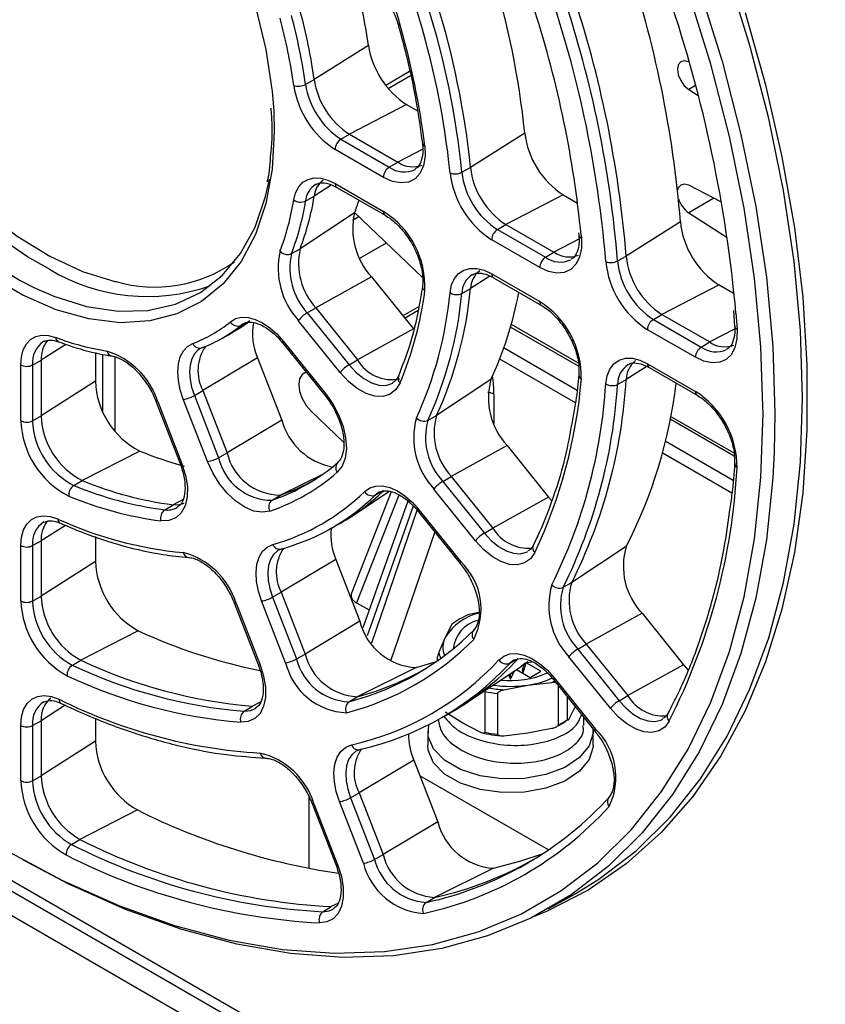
# Paper-space layout 'Sheet1' of a CAD drawing. Header units: millimetres. Extents: x -7 to 413, y -20 to 277.
# Tile 66 of 105: x 297 to 307, y 157 to 169. Entities that reach past the tile are written whole.
import ezdxf

# ---------------------------------------------------------------- set-up
doc = ezdxf.new("R2010")
doc.units = ezdxf.units.MM

psp = doc.layouts.new('Sheet1')

# ---------------------------------------------------------------- linework, layer by layer
at = {"color": 7, "linetype": 'Continuous', "lineweight": 25}
for p, q in [((266.763, 175.84), (328.196, 140.375)), ((266.565, 175.664), (327.998, 140.2)), ((301.384, 168.333), (300.74, 167.928)), ((305.187, 168.133), (305.182, 168.136)), ((300.638, 167.87), (300.74, 167.928)), ((301.873, 168.022), (301.589, 167.858)), ((305.182, 167.809), (305.295, 167.737)), ((301.837, 167.63), (301.158, 167.279)), ((301.837, 167.63), (301.966, 167.556)), ((301.058, 167.22), (301.158, 167.279)), ((301.058, 167.22), (301.631, 166.889)), ((301.158, 167.279), (301.731, 166.949)), ((303.237, 167.291), (302.594, 166.884)), ((301.562, 166.767), (300.989, 167.098)), ((301.631, 166.889), (301.731, 166.949)), ((301.936, 166.861), (301.943, 166.865)), ((302.492, 166.827), (302.594, 166.884)), ((300.989, 166.694), (301.562, 166.363)), ((301.009, 166.648), (301.582, 166.317)), ((305.57, 166.474), (305.182, 166.673)), ((300.638, 166.486), (300.74, 166.542)), ((303.694, 166.558), (303.015, 166.208)), ((303.694, 166.558), (303.865, 166.46)), ((301.219, 166.345), (300.573, 165.919)), ((301.221, 166.349), (302.024, 165.579)), ((305.182, 166.347), (305.638, 166.053)), ((302.915, 166.148), (303.015, 166.208)), ((303.015, 166.208), (303.584, 165.879)), ((305.084, 166.24), (304.441, 165.832)), ((302.915, 166.148), (303.484, 165.819)), ((303.877, 166.108), (303.88, 166.078)), ((303.88, 166.079), (303.88, 166.08)), ((301.282, 165.806), (301.597, 165.988)), ((303.415, 165.697), (302.846, 166.026)), ((300.472, 165.863), (300.573, 165.919)), ((303.484, 165.819), (303.584, 165.879)), ((304.339, 165.775), (304.441, 165.832)), ((301.42, 165.585), (300.759, 165.218)), ((301.42, 165.585), (301.917, 164.968)), ((302.846, 165.622), (303.415, 165.293)), ((302.866, 165.576), (303.435, 165.247)), ((305.542, 165.492), (304.863, 165.141)), ((305.542, 165.492), (305.721, 165.388)), ((302.492, 165.389), (302.594, 165.446)), ((301.984, 165.233), (301.793, 165.122)), ((300.658, 165.159), (300.759, 165.218)), ((300.658, 165.159), (301.154, 164.542)), ((300.759, 165.218), (301.256, 164.601)), ((304.763, 165.081), (304.863, 165.141)), ((304.863, 165.141), (305.431, 164.813)), ((305.712, 165.187), (305.727, 165)), ((299.847, 164.973), (299.95, 165.041)), ((299.902, 165.03), (299.872, 165.01)), ((301.05, 164.452), (300.553, 165.069)), ((303.874, 164.56), (303.079, 165.019)), ((304.763, 165.081), (305.331, 164.753)), ((299.623, 164.843), (299.725, 164.899)), ((301.917, 164.968), (301.256, 164.601)), ((305.261, 164.631), (304.693, 164.959)), ((297.54, 164.824), (297.53, 164.818)), ((300.371, 164.798), (300.867, 164.181)), ((300.378, 164.82), (300.875, 164.203)), ((305.331, 164.753), (305.431, 164.813)), ((298.147, 164.689), (298.147, 164.348)), ((299.416, 164.747), (299.391, 164.736)), ((297.261, 163.879), (297.261, 164.541)), ((297.402, 164.54), (297.504, 164.597)), ((297.402, 164.54), (297.402, 163.879)), ((297.504, 164.597), (297.504, 163.936)), ((300.07, 164.626), (299.422, 164.237)), ((300.07, 164.626), (300.356, 163.887)), ((301.154, 164.542), (301.256, 164.601)), ((304.693, 164.555), (305.261, 164.227)), ((300.644, 164.459), (300.62, 164.445)), ((304.714, 164.509), (305.282, 164.181)), ((298.147, 164.348), (297.504, 163.936)), ((302.836, 164.366), (302.19, 163.939)), ((304.339, 164.31), (304.441, 164.366)), ((299.32, 164.179), (299.422, 164.237)), ((299.32, 164.179), (299.606, 163.44)), ((299.422, 164.237), (299.708, 163.498)), ((300.867, 164.181), (300.925, 164.102)), ((298.863, 164.111), (299.15, 163.372)), ((298.886, 164.106), (299.172, 163.368)), ((299.476, 163.395), (299.189, 164.133)), ((300.704, 163.991), (301.091, 163.62)), ((302.088, 163.883), (302.19, 163.939)), ((297.402, 163.879), (297.504, 163.936)), ((300.356, 163.887), (299.708, 163.498)), ((305.721, 163.494), (304.968, 163.928)), ((298.675, 163.518), (297.991, 163.17)), ((299.606, 163.44), (299.708, 163.498)), ((303.028, 163.585), (302.367, 163.218)), ((303.028, 163.585), (303.521, 162.971)), ((288.781, 163.256), (306.353, 153.111)), ((297.891, 163.11), (297.991, 163.17)), ((302.266, 163.159), (302.367, 163.218)), ((302.266, 163.159), (302.759, 162.546)), ((302.367, 163.218), (302.86, 162.605)), ((301.654, 163.034), (301.183, 161.833)), ((301.194, 162.75), (301.628, 163.04)), ((301.466, 162.997), (301.567, 163.053)), ((301.515, 163.033), (301.466, 162.997)), ((302.654, 162.455), (302.161, 163.068)), ((300.241, 162.935), (300.34, 162.995)), ((301.852, 162.925), (301.316, 161.422)), ((303.521, 162.971), (302.86, 162.605)), ((303.521, 162.971), (303.556, 162.93)), ((298.968, 162.821), (299.067, 162.882)), ((301.979, 162.798), (302.472, 162.184)), ((301.986, 162.819), (302.479, 162.206)), ((300.907, 162.582), (301.009, 162.638)), ((302.759, 162.546), (302.86, 162.605)), ((297.402, 162.396), (297.504, 162.453)), ((297.504, 162.453), (297.504, 161.796)), ((298.147, 162.503), (298.147, 162.208)), ((297.261, 161.74), (297.261, 162.397)), ((297.402, 162.396), (297.402, 161.739)), ((300.363, 162.36), (300.319, 162.342)), ((304.442, 162.386), (303.795, 161.958)), ((298.147, 162.208), (297.504, 161.796)), ((300.998, 162.233), (300.35, 161.844)), ((300.998, 162.233), (301.283, 161.499)), ((302.472, 162.184), (302.53, 162.105)), ((303.693, 161.902), (303.795, 161.958)), ((300.248, 161.786), (300.35, 161.844)), ((300.35, 161.844), (300.635, 161.11)), ((297.402, 161.739), (297.504, 161.796)), ((300.402, 161.007), (300.118, 161.74)), ((300.248, 161.786), (300.533, 161.052)), ((301.243, 161.719), (301.392, 161.633)), ((299.792, 161.718), (300.076, 160.984)), ((299.814, 161.713), (300.099, 160.98)), ((302.698, 161.602), (302.577, 161.578)), ((301.283, 161.499), (300.635, 161.11)), ((304.629, 161.594), (303.968, 161.227)), ((304.629, 161.594), (305.12, 160.982)), ((298.655, 161.387), (297.973, 161.038)), ((302.372, 161.459), (302.296, 161.307)), ((302.296, 161.307), (302.219, 161.131)), ((303.867, 161.168), (303.968, 161.227)), ((303.867, 161.168), (304.358, 160.556)), ((303.968, 161.227), (304.459, 160.616)), ((297.873, 160.978), (297.973, 161.038)), ((300.533, 161.052), (300.635, 161.11)), ((302.199, 161.057), (302.199, 161.028)), ((303.059, 160.999), (303.161, 161.055)), ((303.26, 161.008), (303.322, 161.018)), ((304.254, 160.466), (303.762, 161.078)), ((301.951, 160.949), (301.252, 160.603)), ((302.541, 160.528), (303.194, 160.963)), ((303.068, 160.81), (303.115, 160.91)), ((303.139, 160.926), (303.302, 160.832)), ((303.213, 160.918), (303.231, 160.988)), ((303.252, 161.002), (303.216, 160.882)), ((303.429, 160.906), (303.256, 161.005)), ((303.302, 160.832), (303.429, 160.906)), ((305.12, 160.982), (304.459, 160.616)), ((305.12, 160.982), (305.172, 160.923)), ((303.044, 160.863), (303.068, 160.81)), ((303.068, 160.81), (303.068, 160.879)), ((303.58, 160.807), (304.071, 160.195)), ((303.587, 160.829), (304.078, 160.217)), ((302.991, 160.686), (303.275, 160.741)), ((303.275, 160.741), (303.559, 160.774)), ((303.634, 160.739), (303.634, 160.268)), ((301.153, 160.543), (301.252, 160.603)), ((302.765, 160.666), (302.765, 160.181)), ((302.917, 160.157), (302.917, 160.643)), ((303.745, 160.332), (303.745, 160.601)), ((304.358, 160.556), (304.459, 160.616)), ((297.742, 160.523), (297.743, 160.523)), ((299.911, 160.432), (300.011, 160.492)), ((300.043, 160.462), (300.051, 160.467)), ((303.841, 160.496), (303.765, 160.344)), ((297.402, 160.262), (297.504, 160.319)), ((297.504, 160.319), (297.504, 159.664)), ((298.147, 160.348), (298.147, 160.076)), ((302.191, 160.321), (302.292, 160.377)), ((302.503, 160.289), (302.295, 160.421)), ((303.938, 160.26), (303.938, 160.36)), ((297.261, 159.607), (297.261, 160.263)), ((297.402, 160.262), (297.402, 159.607)), ((302.711, 160.181), (302.503, 160.289)), ((303.559, 160.225), (303.275, 160.17)), ((302.088, 160.191), (302.088, 160.028)), ((303.275, 160.17), (302.991, 160.137)), ((304.048, 160.028), (304.048, 160.191)), ((304.071, 160.195), (304.129, 160.116)), ((298.147, 160.076), (297.504, 159.664)), ((301.297, 159.981), (301.24, 159.959)), ((300.164, 159.875), (300.165, 159.875)), ((301.922, 159.851), (301.274, 159.462)), ((301.922, 159.851), (302.206, 159.12)), ((297.402, 159.607), (297.504, 159.664)), ((303.519, 158.785), (301.994, 159.666)), ((301.172, 159.404), (301.274, 159.462)), ((301.172, 159.404), (301.456, 158.673)), ((301.274, 159.462), (301.558, 158.731)), ((300.716, 159.336), (301, 158.605)), ((300.738, 159.332), (301.022, 158.6)), ((301.325, 158.627), (301.041, 159.359)), ((298.644, 159.26), (297.963, 158.91)), ((302.206, 159.12), (301.558, 158.731)), ((297.862, 158.85), (297.963, 158.91)), ((301.456, 158.673), (301.558, 158.731)), ((302.866, 158.568), (302.167, 158.221)), ((302.068, 158.161), (302.167, 158.221)), ((303.514, 158.085), (303.842, 158.27)), ((300.844, 158.052), (300.943, 158.112))]:
    psp.add_line(p, q, dxfattribs=at)
at = {"color": 8, "linetype": 'Continuous', "lineweight": 25}
for p, q in [((301.618, 167.821), (301.883, 167.974)), ((305.263, 167.857), (305.182, 167.809)), ((300.261, 167.555), (300.268, 167.312)), ((302.028, 167.102), (301.731, 166.949)), ((300.943, 166.674), (300.74, 166.542)), ((305.481, 166.519), (305.182, 166.347)), ((301.196, 166.259), (301.27, 166.302)), ((303.906, 166.08), (303.909, 166.046)), ((303.881, 166.032), (303.584, 165.879)), ((304.199, 165.768), (304.195, 165.817)), ((302.825, 165.596), (302.594, 165.446)), ((301.813, 165.097), (301.974, 165.19)), ((305.742, 165.155), (305.756, 164.966)), ((299.872, 165.01), (299.909, 165.031)), ((303.876, 164.525), (303.07, 164.99)), ((305.727, 164.966), (305.431, 164.813)), ((297.797, 164.785), (297.504, 164.597)), ((298.233, 163.988), (298.233, 164.668)), ((302.992, 164.744), (303.858, 164.243)), ((298.375, 164.638), (298.375, 163.758)), ((303.839, 164.092), (302.942, 164.61)), ((304.685, 164.524), (304.441, 164.366)), ((302.872, 164.195), (302.872, 163.847)), ((306.064, 163.966), (306.063, 164.053)), ((305.723, 163.459), (304.962, 163.898)), ((304.905, 163.639), (305.709, 163.175)), ((305.695, 163.02), (304.869, 163.497)), ((300.846, 163.246), (300.34, 162.995)), ((299.18, 162.938), (299.067, 162.882)), ((301.744, 162.996), (301.243, 161.719)), ((301.916, 162.865), (301.368, 161.326)), ((301.425, 161.241), (301.964, 162.816)), ((297.791, 162.637), (297.504, 162.453)), ((302.171, 162.559), (301.647, 161.025)), ((303.113, 160.906), (303.113, 160.909)), ((297.789, 160.502), (297.504, 160.319)), ((300.101, 160.537), (300.011, 160.492)), ((300.683, 158.566), (300.683, 159.41)), ((301.021, 158.151), (300.943, 158.112))]:
    psp.add_line(p, q, dxfattribs=at)
at = {"color": 8, "linetype": 'Continuous', "lineweight": 25, "flags": 128}
for points in [[(297.865, 179.196), (298.505, 178.742), (299.17, 178.213), (299.823, 177.633), (300.462, 177.007), (301.082, 176.336), (301.68, 175.626), (302.253, 174.879), (302.798, 174.101), (303.311, 173.295), (303.789, 172.467), (304.23, 171.62), (304.632, 170.759), (304.992, 169.89), (305.308, 169.016), (305.579, 168.144), (305.802, 167.277), (305.977, 166.422), (306.103, 165.581), (306.179, 164.761), (306.204, 163.966), (306.195, 163.504)], [(294.064, 171.364), (294.052, 171.211), (294.052, 170.751), (294.103, 170.265), (294.204, 169.761), (294.354, 169.248), (294.549, 168.734), (294.788, 168.228), (295.065, 167.737), (295.377, 167.27), (295.718, 166.835), (296.082, 166.438), (296.464, 166.087), (296.858, 165.786), (297.256, 165.541), (297.418, 165.459)], [(297.601, 165.676), (297.341, 165.823), (296.944, 166.096), (296.556, 166.423), (296.182, 166.797), (295.829, 167.214), (295.503, 167.666), (295.208, 168.145), (294.95, 168.644), (294.732, 169.155), (294.559, 169.669), (294.434, 170.178), (294.358, 170.674), (294.332, 171.147)], [(301.735, 168.586), (301.736, 168.584), (301.741, 168.579), (301.749, 168.575), (301.76, 168.572)], [(300.268, 167.312), (300.243, 166.866), (300.168, 166.456), (300.044, 166.089), (299.874, 165.769), (299.66, 165.503), (299.405, 165.295), (299.114, 165.147), (298.791, 165.063), (298.441, 165.042), (298.069, 165.087), (297.682, 165.196), (297.286, 165.367), (296.887, 165.597), (296.527, 165.855)], [(300.378, 164.82), (300.373, 164.811), (300.37, 164.804), (300.371, 164.799), (300.371, 164.798)], [(299.391, 164.736), (299.363, 164.717), (299.32, 164.671), (299.289, 164.612), (299.269, 164.54), (299.263, 164.458), (299.269, 164.369), (299.288, 164.275), (299.32, 164.179)], [(301.154, 164.542), (301.238, 164.451), (301.328, 164.378), (301.419, 164.327), (301.508, 164.3), (301.591, 164.297), (301.663, 164.32), (301.672, 164.325)], [(300.875, 164.203), (300.869, 164.194), (300.866, 164.187), (300.867, 164.182), (300.867, 164.181)], [(298.886, 164.106), (298.875, 164.106), (298.868, 164.107), (298.864, 164.11), (298.863, 164.111)], [(296.127, 159.395), (296.415, 159.198), (297.086, 158.782), (297.757, 158.424), (298.424, 158.125), (299.084, 157.889), (299.732, 157.715), (300.366, 157.605), (300.981, 157.56), (301.575, 157.58), (302.143, 157.664), (302.684, 157.812), (303.192, 158.024), (303.667, 158.299), (304.105, 158.633), (304.504, 159.027), (304.861, 159.477), (305.174, 159.981), (305.443, 160.537), (305.665, 161.141), (305.838, 161.789), (305.963, 162.479), (306.038, 163.206), (306.064, 163.966)], [(299.172, 163.368), (299.162, 163.367), (299.154, 163.369), (299.15, 163.371), (299.15, 163.372)], [(301.979, 162.798), (301.979, 162.798), (301.978, 162.803), (301.981, 162.81), (301.986, 162.819)], [(302.759, 162.546), (302.841, 162.457), (302.928, 162.385), (303.017, 162.334), (303.104, 162.305), (303.185, 162.3), (303.258, 162.319), (303.276, 162.328)], [(300.319, 162.342), (300.305, 162.334), (300.258, 162.291), (300.222, 162.232), (300.2, 162.159), (300.191, 162.075), (300.197, 161.983), (300.216, 161.886), (300.248, 161.786)], [(302.472, 162.184), (302.472, 162.185), (302.471, 162.19), (302.474, 162.197), (302.479, 162.206)], [(299.792, 161.718), (299.792, 161.717), (299.796, 161.714), (299.804, 161.713), (299.814, 161.713)], [(300.076, 160.984), (300.077, 160.983), (300.081, 160.981), (300.088, 160.979), (300.099, 160.98)], [(303.594, 160.789), (303.589, 160.786), (303.559, 160.774)], [(303.58, 160.807), (303.579, 160.808), (303.579, 160.813), (303.581, 160.82), (303.587, 160.829)], [(304.358, 160.556), (304.439, 160.469), (304.524, 160.398), (304.612, 160.346), (304.698, 160.317), (304.779, 160.31), (304.851, 160.327), (304.874, 160.338)], [(299.911, 160.432), (299.988, 160.439), (300.043, 160.462)], [(304.071, 160.195), (304.071, 160.196), (304.07, 160.201), (304.073, 160.208), (304.078, 160.217)], [(301.24, 159.959), (301.236, 159.957), (301.187, 159.915), (301.149, 159.857), (301.125, 159.784), (301.115, 159.699), (301.12, 159.605), (301.139, 159.506), (301.172, 159.404)], [(300.738, 159.332), (300.728, 159.331), (300.72, 159.333), (300.716, 159.335), (300.716, 159.336)], [(301.022, 158.6), (301.012, 158.6), (301.004, 158.601), (301, 158.604), (301, 158.605)], [(300.844, 158.052), (300.919, 158.061), (300.968, 158.083)]]:
    psp.add_lwpolyline(points, dxfattribs=at)
at = {"color": 7, "linetype": 'Continuous', "lineweight": 25, "flags": 128}
for points in [[(306.063, 164.053), (306.038, 164.755), (305.963, 165.569), (305.838, 166.403), (305.665, 167.252), (305.443, 168.112), (305.174, 168.977), (304.861, 169.844), (304.504, 170.706), (304.105, 171.56), (303.667, 172.401), (303.192, 173.223), (302.684, 174.022), (302.143, 174.794), (301.575, 175.535), (300.981, 176.24), (300.366, 176.905), (299.732, 177.527), (299.084, 178.102), (298.424, 178.627), (297.757, 179.099), (297.729, 179.118)], [(296.026, 173.224), (296.103, 173.21), (296.49, 173.101), (296.887, 172.93), (297.286, 172.7), (297.682, 172.413), (298.069, 172.075), (298.441, 171.691), (298.791, 171.266), (299.114, 170.808), (299.405, 170.325), (299.66, 169.822), (299.874, 169.309), (300.044, 168.793), (300.168, 168.283), (300.243, 167.787), (300.261, 167.555)], [(294.568, 171.96), (294.529, 171.785), (294.479, 171.368), (294.479, 170.919), (294.529, 170.444), (294.628, 169.952), (294.774, 169.451), (294.965, 168.95), (295.198, 168.455), (295.469, 167.976), (295.773, 167.52), (296.106, 167.095), (296.462, 166.707), (296.835, 166.364), (297.219, 166.07), (297.608, 165.831), (297.995, 165.651), (298.375, 165.532), (298.388, 165.529)], [(303.842, 158.27), (304.117, 158.438), (304.559, 158.776), (304.961, 159.173), (305.321, 159.627), (305.637, 160.135), (305.908, 160.695), (306.131, 161.304), (306.306, 161.958), (306.432, 162.653), (306.508, 163.386), (306.533, 164.152), (306.508, 164.948), (306.432, 165.768), (306.306, 166.609), (306.131, 167.465), (305.908, 168.332), (305.637, 169.205)], [(305.85, 168.725), (306.092, 167.863), (306.287, 167.009), (306.435, 166.168), (306.534, 165.345), (306.583, 164.543), (306.583, 163.768), (306.534, 163.024), (306.435, 162.315), (306.287, 161.644), (306.092, 161.016), (305.85, 160.434), (305.562, 159.9), (305.23, 159.418), (304.856, 158.991), (304.441, 158.62), (303.989, 158.309), (303.502, 158.058), (303.329, 157.986)], [(305.182, 168.136), (305.13, 168.15), (305.087, 168.139), (305.058, 168.104), (305.048, 168.049), (305.058, 167.983), (305.087, 167.915), (305.13, 167.854), (305.182, 167.809)], [(302.053, 167.142), (302.057, 167.017), (302.039, 166.906), (301.999, 166.816), (301.938, 166.749), (301.86, 166.71), (301.769, 166.7), (301.668, 166.719), (301.562, 166.767)], [(297.418, 165.459), (297.653, 165.356), (298.041, 165.234), (298.416, 165.177), (298.769, 165.186), (299.096, 165.261), (299.391, 165.4), (299.649, 165.601), (299.867, 165.862), (300.04, 166.176), (300.165, 166.541), (300.211, 166.747)], [(300.499, 166.5), (300.521, 166.584), (300.558, 166.654), (300.607, 166.708), (300.669, 166.743), (300.74, 166.76), (300.818, 166.757), (300.902, 166.735), (300.989, 166.694)], [(305.182, 166.673), (305.13, 166.687), (305.087, 166.676), (305.058, 166.641), (305.05, 166.613)], [(303.909, 166.046), (303.909, 165.926), (303.887, 165.821), (303.845, 165.736), (303.784, 165.674), (303.707, 165.638), (303.617, 165.63), (303.518, 165.65), (303.415, 165.697)], [(302.352, 165.399), (302.371, 165.491), (302.405, 165.567), (302.454, 165.627), (302.515, 165.667), (302.588, 165.687), (302.669, 165.686), (302.756, 165.664), (302.846, 165.622)], [(299.748, 165.054), (299.809, 165.09), (299.88, 165.106), (299.959, 165.104), (300.043, 165.081), (300.129, 165.04), (300.216, 164.982), (300.3, 164.908), (300.378, 164.82)], [(297.261, 164.541), (297.269, 164.637), (297.291, 164.72), (297.328, 164.79), (297.378, 164.843), (297.44, 164.878), (297.511, 164.895), (297.59, 164.891), (297.674, 164.868)], [(305.756, 164.966), (305.754, 164.849), (305.731, 164.747), (305.688, 164.665), (305.627, 164.605), (305.55, 164.572), (305.461, 164.565), (305.363, 164.585), (305.261, 164.631)], [(299.189, 164.133), (299.152, 164.245), (299.13, 164.355), (299.123, 164.459), (299.13, 164.555), (299.153, 164.638), (299.19, 164.708), (299.24, 164.761), (299.302, 164.796)], [(304.199, 164.317), (304.215, 164.412), (304.248, 164.492), (304.296, 164.555), (304.358, 164.598), (304.431, 164.62), (304.514, 164.62), (304.602, 164.598), (304.693, 164.555)], [(300.646, 164.456), (300.645, 164.455), (300.598, 164.428), (300.568, 164.377), (300.558, 164.308), (300.568, 164.227), (300.598, 164.141), (300.645, 164.06), (300.704, 163.991)], [(301.76, 164.328), (301.711, 164.248), (301.642, 164.193), (301.558, 164.166), (301.462, 164.169), (301.358, 164.201), (301.252, 164.261), (301.147, 164.346), (301.05, 164.452)], [(300.875, 164.203), (300.961, 164.08), (301.031, 163.947), (301.083, 163.81), (301.114, 163.674), (301.123, 163.547), (301.108, 163.433), (301.072, 163.339), (301.015, 163.268)], [(306.195, 163.504), (306.179, 163.2), (306.103, 162.467), (305.977, 161.772), (305.802, 161.118), (305.579, 160.51), (305.308, 159.95), (304.992, 159.441), (304.632, 158.988), (304.23, 158.591), (303.789, 158.254), (303.311, 157.977), (302.798, 157.764), (302.253, 157.614), (301.68, 157.529), (301.082, 157.509), (300.462, 157.555), (299.823, 157.665), (299.17, 157.841), (298.505, 158.079), (297.833, 158.38), (297.286, 158.667)], [(299.172, 163.368), (299.215, 163.23), (299.237, 163.097), (299.235, 162.975), (299.211, 162.869), (299.165, 162.784), (299.1, 162.725), (299.018, 162.693), (298.924, 162.69)], [(300.215, 162.806), (300.125, 162.792), (300.025, 162.807), (299.92, 162.852), (299.813, 162.923), (299.711, 163.018), (299.618, 163.131), (299.538, 163.259), (299.476, 163.395)], [(301.34, 163.039), (301.4, 163.081), (301.471, 163.104), (301.551, 163.105), (301.638, 163.086), (301.727, 163.046), (301.817, 162.987), (301.905, 162.91), (301.986, 162.819)], [(299.067, 162.882), (299.148, 162.884), (299.201, 162.901)], [(297.261, 162.397), (297.27, 162.496), (297.294, 162.582), (297.333, 162.653), (297.387, 162.706), (297.453, 162.739), (297.529, 162.751), (297.612, 162.743), (297.701, 162.713)], [(303.357, 162.314), (303.305, 162.24), (303.235, 162.191), (303.151, 162.169), (303.057, 162.174), (302.955, 162.208), (302.851, 162.268), (302.749, 162.352), (302.654, 162.455)], [(300.118, 161.74), (300.08, 161.857), (300.057, 161.97), (300.051, 162.078), (300.061, 162.175), (300.087, 162.26), (300.129, 162.329), (300.184, 162.379), (300.251, 162.41)], [(301.951, 160.949), (302.164, 161.013), (302.192, 161.023)], [(302.932, 161.039), (302.991, 161.086), (303.063, 161.112), (303.144, 161.115), (303.231, 161.097), (303.322, 161.058), (303.414, 160.998), (303.503, 160.921), (303.587, 160.829)], [(303.115, 161.041), (303.11, 161.039), (303.059, 160.999)], [(303.276, 161.019), (303.225, 160.984), (303.194, 160.963)], [(300.099, 160.98), (300.141, 160.846), (300.163, 160.716), (300.163, 160.596), (300.141, 160.491), (300.099, 160.406), (300.038, 160.344), (299.96, 160.308), (299.87, 160.3)], [(297.261, 160.263), (297.27, 160.364), (297.295, 160.451), (297.336, 160.523), (297.392, 160.575), (297.46, 160.607), (297.538, 160.618), (297.624, 160.606), (297.714, 160.573)], [(304.951, 160.315), (304.898, 160.244), (304.828, 160.198), (304.744, 160.179), (304.65, 160.186), (304.55, 160.221), (304.447, 160.281), (304.347, 160.364), (304.254, 160.466)], [(304.046, 160.226), (304.048, 160.172), (304.002, 160.02), (303.888, 159.881), (303.712, 159.765), (303.489, 159.68), (303.235, 159.634), (302.968, 159.628), (302.709, 159.665), (302.476, 159.74), (302.287, 159.849), (302.157, 159.984), (302.093, 160.133), (302.099, 160.273)], [(301.041, 159.359), (301.003, 159.477), (300.981, 159.593), (300.975, 159.702), (300.987, 159.801), (301.015, 159.886), (301.058, 159.954), (301.116, 160.003), (301.186, 160.031)], [(304.048, 160.028), (304.048, 160.009), (304.002, 159.857), (303.888, 159.718), (303.712, 159.602), (303.489, 159.517), (303.235, 159.47), (302.968, 159.465), (302.709, 159.502), (302.476, 159.577), (302.287, 159.686), (302.157, 159.82), (302.093, 159.97), (302.088, 160.028)], [(302.866, 158.568), (303.181, 158.65), (303.455, 158.743)], [(301.022, 158.6), (301.064, 158.468), (301.086, 158.34), (301.086, 158.221), (301.066, 158.117), (301.026, 158.031), (300.967, 157.969), (300.892, 157.931), (300.804, 157.92)]]:
    psp.add_lwpolyline(points, dxfattribs=at)
at = {"color": 7, "linetype": 'Continuous', "lineweight": 25}
for centre, radius, start, end in [((291.825, 165.162), 13.303, 4.65, 18.4794), ((300.903, 168.409), 0.873, 10.7733, 80.328), ((293.377, 166.295), 9.911, 5.7706, 17.3587), ((294.934, 167.434), 6.512, 7.9365, 15.1928), ((291.116, 164.748), 13.369, 4.65, 18.4794), ((292.668, 165.881), 9.977, 5.7706, 17.3587), ((290.98, 164.688), 13.263, 4.8854, 18.4717), ((291.017, 164.691), 13.366, 4.6499, 18.4794), ((289.581, 163.7), 16.227, 5.1443, 18.6983), ((294.225, 167.019), 6.579, 7.9365, 15.1928), ((292.56, 165.828), 9.842, 5.7706, 17.3587), ((292.569, 165.824), 9.974, 5.7706, 17.3587), ((291.216, 164.853), 12.749, 5.5213, 17.7678), ((294.117, 166.967), 6.444, 7.9365, 15.1928), ((294.126, 166.963), 6.575, 7.9365, 15.1928), ((292.786, 165.991), 9.338, 7.0815, 16.0478), ((302.39, 168.484), 1.017, 188.5521, 237.0964), ((301.668, 168.067), 0.938, 188.5521, 237.0964), ((300.552, 168.032), 0.183, 253.2333, 298.041), ((301.585, 168.02), 1.098, 188.5521, 237.0964), ((301.57, 168.011), 0.942, 188.5522, 237.0963), ((301.143, 167.091), 0.154, 123.2303, 177.3468), ((304.244, 167.41), 1.013, 186.6893, 237.1548), ((301.716, 166.76), 0.154, 123.2303, 177.3468), ((301.908, 167.194), 0.302, 234.1581, 291.7146), ((303.522, 166.993), 0.935, 186.6894, 237.1548), ((302.412, 166.98), 0.172, 249.7352, 297.6592), ((303.439, 166.945), 1.094, 186.6893, 237.1548), ((303.424, 166.936), 0.939, 186.6893, 237.1548), ((301.003, 166.518), 0.264, 126.0898, 174.6101), ((297.715, 167.019), 3.063, 338.9578, 351.0444), ((305.364, 166.607), 0.318, 197.2217, 234.9256), ((297.535, 166.967), 3, 338.9578, 351.0444), ((297.614, 166.963), 3.062, 338.9578, 351.0444), ((300.58, 166.608), 0.135, 233.1622, 295.3763), ((298.691, 167.332), 2.714, 338.6636, 342.0483), ((302.049, 166.158), 0.851, 167.3486, 222.3617), ((301.005, 165.474), 1.049, 357.0961, 57.969), ((306.089, 166.341), 1.011, 185.7172, 237.1978), ((302.999, 166.019), 0.154, 123.2303, 177.3468), ((301.233, 165.688), 0.919, 167.3486, 222.3617), ((300.423, 165.973), 0.121, 223.9924, 293.9889), ((301.241, 165.691), 0.788, 167.3486, 222.3617), ((301.34, 165.747), 0.785, 167.3486, 222.3617), ((303.569, 165.69), 0.154, 123.2303, 177.3468), ((303.762, 166.125), 0.303, 234.3019, 291.5709), ((305.368, 165.924), 0.932, 185.7172, 237.1978), ((304.261, 165.923), 0.167, 247.9783, 297.4509), ((305.285, 165.877), 1.092, 185.7172, 237.1978), ((305.27, 165.868), 0.936, 185.7172, 237.1978), ((298.764, 167.613), 2.259, 239.019, 289.1591), ((302.87, 165.438), 0.276, 126.8574, 178.2567), ((297.739, 165.991), 4.352, 337.5357, 352.4666), ((297.777, 165.828), 4.595, 335.358, 354.6443), ((297.856, 165.824), 4.656, 335.358, 354.6443), ((297.957, 165.881), 4.658, 335.358, 354.6443), ((302.431, 165.516), 0.141, 236.0814, 295.8202), ((298.919, 166.194), 4.322, 334.983, 349.4378), ((302.85, 164.397), 1.059, 358.7312, 57.7681), ((300.851, 164.83), 0.381, 120.3197, 141.2308), ((298.715, 166.328), 1.641, 290.9608, 309.0499), ((298.817, 166.31), 1.674, 290.9609, 309.0498), ((298.918, 166.368), 1.676, 298.785, 309.0478), ((299.834, 165.101), 0.0983, 208.7867, 292.5094), ((300.729, 164.914), 0.72, 169.4482, 203.6366), ((304.847, 164.952), 0.154, 123.2303, 177.3468), ((297.842, 164.619), 0.339, 141.7742, 183.6725), ((298.751, 167.668), 2.999, 248.9597, 261.0486), ((299.383, 164.827), 0.0869, 201.1779, 292.7667), ((299.875, 164.474), 0.512, 145.8849, 207.6433), ((305.608, 165.06), 0.304, 234.3812, 291.4916), ((298.01, 163.827), 0.919, 17.6364, 72.6548), ((305.415, 164.624), 0.154, 123.2303, 177.3468), ((297.332, 164.678), 0.154, 242.6574, 296.7656), ((301.347, 164.213), 0.381, 120.3196, 141.2306), ((301.657, 164.828), 0.461, 209.4373, 282.3904), ((304.724, 164.367), 0.283, 127.2888, 180.0538), ((299.117, 164.382), 0.971, 182.0304, 242.9044), ((303.633, 164.148), 0.826, 164.6757, 222.9746), ((297.982, 164.858), 5.947, 334.6713, 355.331), ((298.02, 164.695), 6.19, 333.4994, 356.5029), ((298.099, 164.691), 6.251, 333.4994, 356.5029), ((298.2, 164.748), 6.253, 333.4994, 356.5029), ((304.276, 164.439), 0.144, 237.6261, 296.0497), ((299.21, 165.044), 5.869, 333.0656, 352.9571), ((299.131, 164.51), 0.382, 278.7773, 299.6744), ((304.692, 163.328), 1.064, 359.6166, 57.6701), ((302.925, 163.737), 0.762, 164.6757, 222.9746), ((298.31, 163.917), 1.049, 182.0304, 242.9044), ((297.332, 164.016), 0.154, 242.6574, 296.7656), ((298.301, 163.911), 0.9, 182.0305, 242.9044), ((298.399, 163.967), 0.896, 182.0304, 242.9044), ((301.105, 164.091), 0.776, 195.1871, 258.9654), ((302.814, 163.677), 0.892, 164.6757, 222.9746), ((302.041, 163.99), 0.117, 221.4284, 293.6318), ((302.826, 163.68), 0.765, 164.6757, 222.9746), ((300.471, 167.94), 4.773, 247.8984, 254.5458), ((300.34, 163.644), 0.648, 192.9496, 270.0006), ((299.417, 163.772), 0.382, 278.7757, 299.6762), ((300.241, 163.586), 0.651, 192.9497, 270.0004), ((299.481, 165.161), 2.352, 288.8461, 311.1647), ((301.081, 163.322), 0.0856, 127.1312, 219.7103), ((299.445, 165.063), 2.385, 288.846, 311.1647), ((298.225, 163.728), 7.542, 333.0956, 356.9067), ((299.629, 167.132), 4.288, 247.5373, 262.4711), ((299.577, 165.229), 2.361, 288.8627, 299.7744), ((302.459, 162.83), 0.381, 120.3196, 141.2306), ((297.968, 162.997), 0.137, 124.4445, 185.6992), ((299.53, 167.074), 4.289, 247.5374, 262.4711), ((299.57, 164.847), 2.53, 285.6242, 314.3865), ((299.769, 164.891), 2.572, 298.8203, 314.3754), ((301.427, 163.091), 0.102, 211.0976, 292.6002), ((299.494, 167.003), 4.35, 247.5373, 262.4712), ((300.301, 162.856), 0.0997, 127.4574, 210.3055), ((299.672, 164.829), 2.564, 285.6241, 314.3866), ((299.038, 162.725), 0.119, 126.1513, 197.0313), ((297.836, 162.476), 0.334, 140.3131, 183.9453), ((299.616, 166.888), 4.594, 245.3593, 264.6492), ((301.71, 162.533), 0.772, 174.9876, 202.8652), ((302.952, 162.216), 0.381, 120.318, 141.2322), ((303.284, 162.86), 0.495, 211.0038, 274.3434), ((297.332, 162.534), 0.154, 242.6574, 296.7656), ((298.961, 161.452), 0.892, 17.0234, 75.328), ((300.33, 162.437), 0.0835, 198.9344, 293.0394), ((300.803, 162.082), 0.512, 146.6634, 207.7895), ((305.22, 162.151), 0.813, 163.2563, 223.3178), ((299.126, 162.246), 0.98, 182.2314, 241.2692), ((301.94, 161.643), 0.78, 332.6023, 46.2488), ((304.513, 161.742), 0.75, 163.2564, 223.3178), ((304.401, 161.68), 0.878, 163.2563, 223.3178), ((303.648, 162.007), 0.115, 220.1306, 293.4618), ((304.415, 161.685), 0.753, 163.2563, 223.3179), ((298.32, 161.781), 1.059, 182.2314, 241.2692), ((297.332, 161.877), 0.154, 242.6574, 296.7656), ((298.309, 161.774), 0.908, 182.2314, 241.2692), ((298.407, 161.831), 0.905, 182.2314, 241.2692), ((300.059, 162.117), 0.382, 278.7755, 299.6763), ((301.984, 161.671), 0.722, 193.7481, 267.4035), ((302.855, 160.954), 0.662, 103.8159, 147.7672), ((302.87, 160.833), 0.801, 111.4777, 128.517), ((302.783, 161.126), 0.397, 105.6867, 173.4215), ((301.343, 167.179), 6.386, 245.1124, 258.7589), ((300.334, 163.684), 3.246, 284.613, 315.3977), ((302.695, 161.338), 0.0829, 126.8895, 221.4957), ((300.297, 163.587), 3.28, 284.6131, 315.3977), ((302.544, 161.188), 0.276, 154.3651, 200.5989), ((304.059, 160.839), 0.381, 120.3198, 141.2303), ((300.489, 166.355), 5.882, 244.6724, 265.336), ((300.344, 161.384), 0.382, 278.7774, 299.6753), ((301.183, 161.211), 0.669, 193.748, 267.4037), ((301.282, 161.269), 0.666, 193.748, 267.4036), ((300.422, 163.37), 3.425, 282.8937, 317.117), ((302.513, 161.152), 0.328, 196.8372, 201.1973), ((300.616, 163.42), 3.475, 298.8514, 317.0967), ((303.019, 161.095), 0.103, 212.3015, 292.6721), ((297.952, 160.861), 0.142, 124.0916, 183.3539), ((300.39, 166.296), 5.884, 244.6725, 265.336), ((301.16, 161.192), 0.78, 193.7481, 267.4035), ((300.428, 163.757), 3.259, 284.6313, 300.1353), ((300.525, 163.353), 3.459, 282.8938, 317.117), ((300.354, 166.226), 5.945, 244.6724, 265.336), ((303.071, 161.858), 1.064, 263.5019, 294.0231), ((303.121, 161.816), 1.086, 278.2021, 294.2885), ((303.068, 162.093), 1.367, 261.2945, 278.709), ((297.806, 160.349), 0.304, 128.4265, 185.7019), ((300.476, 166.111), 6.188, 243.5003, 266.5081), ((303.058, 162.06), 1.424, 258.1247, 264.2903), ((304.551, 160.227), 0.381, 120.3202, 141.23), ((304.885, 160.872), 0.497, 211.146, 274.1621), ((301.215, 160.461), 0.102, 127.3708, 208.46), ((299.98, 160.338), 0.116, 126.4278, 199.055), ((303.275, 161.018), 0.831, 295.5796, 304.415), ((303.296, 160.928), 0.75, 297.5102, 307.1101), ((297.332, 160.4), 0.154, 242.6574, 296.7656), ((303.527, 159.649), 0.792, 333.9934, 45.8335), ((302.696, 160.166), 0.836, 180.2603, 202.1209), ((303.059, 161.507), 1.371, 255.2618, 267.1527), ((303.058, 161.575), 1.424, 258.1247, 264.2903), ((299.131, 160.116), 0.985, 182.3296, 240.3837), ((301.264, 160.056), 0.0817, 197.7751, 293.2217), ((301.725, 159.701), 0.51, 146.6365, 207.9257), ((299.897, 159.08), 0.878, 16.68, 76.7477), ((298.412, 159.701), 0.909, 182.3297, 240.3836), ((298.325, 159.651), 1.064, 182.3297, 240.3836), ((297.332, 159.744), 0.154, 242.6574, 296.7656), ((298.314, 159.644), 0.913, 182.3297, 240.3837), ((300.983, 159.736), 0.382, 278.7756, 299.6762), ((301.184, 162.21), 4.144, 282.3033, 317.7075), ((304.299, 159.356), 0.0814, 126.7295, 222.4768), ((301.148, 162.113), 4.178, 282.3033, 317.7075), ((302.16, 166.269), 7.842, 243.3617, 261.7166), ((302.917, 159.299), 0.733, 194.1634, 266.0121), ((297.943, 158.731), 0.144, 123.8969, 182.0388), ((301.246, 165.52), 7.479, 243.0964, 266.912), ((301.346, 165.578), 7.477, 243.0965, 266.912), ((301.21, 165.449), 7.54, 243.0965, 266.912), ((302.214, 158.896), 0.677, 194.1633, 266.0122), ((301.277, 162.291), 4.166, 282.3299, 300.3278), ((301.267, 159.004), 0.382, 278.7772, 299.6746), ((302.093, 158.821), 0.792, 194.1635, 266.0121), ((302.115, 158.839), 0.679, 194.1636, 266.012), ((302.13, 158.079), 0.104, 127.3046, 207.4375), ((300.912, 157.96), 0.114, 126.5687, 200.1514)]:
    psp.add_arc(centre, radius, start, end, dxfattribs=at)
at = {"color": 8, "linetype": 'Continuous', "lineweight": 25}
for centre, radius, start, end in [((302.063, 167.181), 0.0395, 193.4319, 255.5685), ((301.807, 167.128), 0.297, 233.7686, 295.8717), ((300.896, 166.463), 0.259, 120.8406, 174.9445), ((301.036, 166.688), 0.048, 172.814, 235.8749), ((301.609, 166.357), 0.0481, 172.8502, 235.8182), ((303.922, 166.087), 0.0427, 191.4207, 252.402), ((303.661, 166.062), 0.3, 234.0574, 294.1956), ((298.846, 167.123), 1.658, 253.9802, 304.8831), ((302.763, 165.383), 0.272, 122.1645, 178.5937), ((302.895, 165.616), 0.0494, 173.7635, 234.9254), ((302.085, 165.472), 0.0607, 177.8785, 237.9315), ((303.464, 165.288), 0.0494, 173.7804, 234.6788), ((305.771, 165.008), 0.0443, 190.0466, 250.7813), ((297.701, 164.571), 0.301, 124.5951, 185.7665), ((297.735, 164.871), 0.0607, 182.3348, 245.2731), ((298.356, 164.718), 0.073, 190.3017, 256.2665), ((305.507, 164.997), 0.301, 234.1279, 294.2382), ((304.617, 164.311), 0.279, 122.9986, 180.3799), ((304.741, 164.549), 0.048, 172.814, 235.8749), ((301.809, 164.384), 0.074, 160.9084, 228.8944), ((303.937, 164.423), 0.0572, 178.9955, 240.2583), ((302.804, 164.063), 0.149, 62.6072, 91.5312), ((305.309, 164.221), 0.0481, 172.8502, 235.8182), ((305.783, 163.37), 0.0554, 180.4145, 241.5287), ((299.003, 163.041), 0.222, 260.7744, 301.4799), ((297.697, 162.428), 0.297, 122.8771, 186.0996), ((297.757, 162.713), 0.0567, 179.5279, 242.1443), ((299.262, 162.331), 0.0765, 192.5289, 260.0152), ((303.409, 162.37), 0.0768, 157.9535, 227.1376), ((302.525, 161.181), 0.31, 189.1104, 203.4418), ((303.064, 162.097), 1.413, 259.6471, 267.0561), ((297.769, 160.571), 0.0546, 178.0055, 240.5809), ((297.697, 160.294), 0.297, 123.5851, 186.1351), ((305.005, 160.371), 0.0782, 156.1456, 226.2009), ((300.175, 159.953), 0.0782, 193.6454, 262.018)]:
    psp.add_arc(centre, radius, start, end, dxfattribs=at)
psp.add_ellipse((302.66, 164.315), major_axis=(-0.051, 0.571), ratio=0.360676, start_param=4.467673, end_param=4.846157, dxfattribs=at)
at = {"color": 7, "linetype": 'Continuous', "lineweight": 25}
for centre, major_axis, ratio, start_param, end_param in [((301.385, 161.8), (0.207, -0.011), 0.573368, 2.953361, 3.987015), ((303.238, 160.43), (0.025, 0.583), 0.141601, 0.585556, 0.674334), ((303.014, 160.559), (0.097, 0.543), 0.054478, 5.314649, 5.397538)]:
    psp.add_ellipse(centre, major_axis=major_axis, ratio=ratio, start_param=start_param, end_param=end_param, dxfattribs=at)
for points, knots in [([(301.658, 168.777), (301.684, 168.721), (301.714, 168.657), (301.732, 168.594), (301.735, 168.586)], [0, 0, 0, 0, 0.872841, 1, 1, 1, 1]), ([(301.735, 168.586), (301.764, 168.48), (301.847, 168.174), (301.951, 167.698), (302.001, 167.338), (302.024, 167.171)], [0, 0, 0, 0, 0.21983, 0.638325, 1, 1, 1, 1]), ([(300.227, 167.586), (300.232, 167.523), (300.238, 167.444), (300.238, 167.368), (300.238, 167.353)], [0, 0, 0, 0, 0.80105, 1, 1, 1, 1]), ([(300.238, 167.353), (300.238, 167.278), (300.239, 167.173), (300.226, 167.077), (300.223, 167.049)], [0, 0, 0, 0, 0.711744, 1, 1, 1, 1]), ([(302.024, 167.171), (302.027, 167.144), (302.033, 167.065), (302.014, 166.958), (301.978, 166.889), (301.947, 166.873), (301.938, 166.868)], [0, 0, 0, 0, 0.175919, 0.512131, 0.848084, 1, 1, 1, 1]), ([(300.223, 167.049), (300.216, 166.942), (300.209, 166.824), (300.184, 166.721), (300.182, 166.713)], [0, 0, 0, 0, 0.915771, 1, 1, 1, 1]), ([(300.765, 166.68), (300.775, 166.687), (300.804, 166.706), (300.883, 166.706), (300.967, 166.668), (301.009, 166.648)], [0, 0, 0, 0, 0.194826, 0.586817, 1, 1, 1, 1]), ([(301.582, 166.317), (301.605, 166.303), (301.67, 166.262), (301.78, 166.157), (301.894, 165.999), (301.98, 165.822), (302.026, 165.648), (302.032, 165.535), (302.026, 165.484), (302.025, 165.475)], [0, 0, 0, 0, 0.090234, 0.265762, 0.443185, 0.621472, 0.79899, 0.964722, 1, 1, 1, 1]), ([(303.88, 166.078), (303.881, 166.052), (303.885, 165.975), (303.861, 165.874), (303.825, 165.811), (303.793, 165.798), (303.783, 165.794)], [0, 0, 0, 0, 0.176902, 0.514962, 0.85395, 1, 1, 1, 1]), ([(302.62, 165.609), (302.626, 165.613), (302.651, 165.633), (302.718, 165.634), (302.804, 165.61), (302.855, 165.582), (302.866, 165.576)], [0, 0, 0, 0, 0.119703, 0.51708, 0.895622, 1, 1, 1, 1]), ([(302.025, 165.475), (302.011, 165.39), (301.972, 165.143), (301.883, 164.78), (301.784, 164.526), (301.739, 164.408)], [0, 0, 0, 0, 0.219896, 0.638915, 1, 1, 1, 1]), ([(303.435, 165.247), (303.458, 165.233), (303.523, 165.192), (303.633, 165.087), (303.747, 164.929), (303.832, 164.752), (303.882, 164.573), (303.881, 164.474), (303.88, 164.424)], [0, 0, 0, 0, 0.092544, 0.272568, 0.454535, 0.637388, 0.819451, 1, 1, 1, 1]), ([(299.902, 165.029), (299.906, 165.032), (299.93, 165.047), (299.989, 165.054), (300.102, 165.027), (300.23, 164.947), (300.321, 164.859), (300.365, 164.805), (300.371, 164.798)], [0, 0, 0, 0, 0.040342, 0.277304, 0.500032, 0.738278, 0.963858, 1, 1, 1, 1]), ([(305.727, 165), (305.728, 164.974), (305.73, 164.898), (305.704, 164.801), (305.669, 164.742), (305.638, 164.731), (305.63, 164.728)], [0, 0, 0, 0, 0.181901, 0.52957, 0.87899, 1, 1, 1, 1]), ([(297.54, 164.819), (297.56, 164.828), (297.602, 164.846), (297.673, 164.826), (297.709, 164.816)], [0, 0, 0, 0, 0.497237, 1, 1, 1, 1]), ([(297.709, 164.816), (297.779, 164.791), (297.973, 164.721), (298.183, 164.672), (298.322, 164.65), (298.34, 164.647)], [0, 0, 0, 0, 0.326524, 0.911647, 1, 1, 1, 1]), ([(298.34, 164.647), (298.358, 164.643), (298.413, 164.631), (298.523, 164.573), (298.656, 164.458), (298.731, 164.352), (298.768, 164.3)], [0, 0, 0, 0, 0.143739, 0.428842, 0.713975, 1, 1, 1, 1]), ([(304.467, 164.542), (304.471, 164.546), (304.494, 164.565), (304.557, 164.568), (304.645, 164.547), (304.7, 164.517), (304.714, 164.509)], [0, 0, 0, 0, 0.084062, 0.485121, 0.862147, 1, 1, 1, 1]), ([(301.739, 164.408), (301.732, 164.393), (301.713, 164.355), (301.687, 164.339), (301.671, 164.329)], [0, 0, 0, 0, 0.391181, 1, 1, 1, 1]), ([(303.88, 164.424), (303.87, 164.32), (303.853, 164.153), (303.822, 163.996), (303.811, 163.937)], [0, 0, 0, 0, 0.621538, 1, 1, 1, 1]), ([(298.768, 164.3), (298.768, 164.299), (298.805, 164.251), (298.835, 164.183), (298.86, 164.119), (298.863, 164.111)], [0, 0, 0, 0, 0.002338, 0.874382, 1, 1, 1, 1]), ([(305.282, 164.181), (305.304, 164.167), (305.37, 164.126), (305.479, 164.021), (305.594, 163.863), (305.679, 163.686), (305.727, 163.511), (305.727, 163.415), (305.727, 163.369)], [0, 0, 0, 0, 0.093843, 0.276394, 0.460915, 0.646334, 0.830953, 1, 1, 1, 1]), ([(300.925, 164.102), (300.925, 164.101), (300.963, 164.049), (301.024, 163.929), (301.083, 163.752), (301.1, 163.588), (301.078, 163.46), (301.043, 163.405), (301.022, 163.386), (301.02, 163.384)], [0, 0, 0, 0, 0.001193, 0.198412, 0.395725, 0.590659, 0.782248, 0.975633, 1, 1, 1, 1]), ([(303.811, 163.937), (303.789, 163.809), (303.736, 163.491), (303.602, 163.027), (303.458, 162.65), (303.362, 162.449), (303.338, 162.399)], [0, 0, 0, 0, 0.225525, 0.557206, 0.88906, 1, 1, 1, 1]), ([(299.15, 163.372), (299.161, 163.342), (299.192, 163.253), (299.215, 163.111), (299.203, 162.972), (299.166, 162.886), (299.131, 162.864), (299.116, 162.855)], [0, 0, 0, 0, 0.123565, 0.361884, 0.597054, 0.830127, 1, 1, 1, 1]), ([(305.727, 163.369), (305.718, 163.25), (305.704, 163.061), (305.676, 162.882), (305.665, 162.816)], [0, 0, 0, 0, 0.6312072, 1, 1, 1, 1]), ([(301.514, 163.031), (301.537, 163.039), (301.582, 163.056), (301.693, 163.033), (301.82, 162.961), (301.918, 162.871), (301.968, 162.811), (301.979, 162.798)], [0, 0, 0, 0, 0.233094, 0.459441, 0.701846, 0.930366, 1, 1, 1, 1]), ([(305.665, 162.816), (305.645, 162.665), (305.595, 162.295), (305.466, 161.747), (305.286, 161.172), (305.102, 160.729), (304.975, 160.483), (304.934, 160.403)], [0, 0, 0, 0, 0.1658203, 0.4051625, 0.6445632, 0.8840841, 1, 1, 1, 1]), ([(297.536, 162.674), (297.558, 162.683), (297.601, 162.7), (297.68, 162.684), (297.725, 162.665), (297.731, 162.662)], [0, 0, 0, 0, 0.46632, 0.925384, 1, 1, 1, 1]), ([(297.731, 162.662), (297.817, 162.626), (298.066, 162.52), (298.474, 162.387), (298.895, 162.292), (299.15, 162.266), (299.25, 162.256)], [0, 0, 0, 0, 0.165521, 0.479802, 0.794047, 1, 1, 1, 1]), ([(303.338, 162.399), (303.33, 162.385), (303.313, 162.353), (303.288, 162.34), (303.274, 162.333)], [0, 0, 0, 0, 0.432672, 1, 1, 1, 1]), ([(299.25, 162.256), (299.268, 162.254), (299.32, 162.246), (299.429, 162.196), (299.562, 162.086), (299.683, 161.937), (299.756, 161.807), (299.786, 161.733), (299.792, 161.718)], [0, 0, 0, 0, 0.105152, 0.315612, 0.524954, 0.734912, 0.946288, 1, 1, 1, 1]), ([(302.53, 162.105), (302.53, 162.105), (302.568, 162.053), (302.629, 161.933), (302.688, 161.755), (302.705, 161.592), (302.683, 161.462), (302.649, 161.417), (302.632, 161.395)], [0, 0, 0, 0, 0.001226, 0.203926, 0.406722, 0.607072, 0.803985, 1, 1, 1, 1]), ([(302.219, 161.131), (302.216, 161.122), (302.211, 161.109), (302.205, 161.088), (302.202, 161.075), (302.2, 161.064), (302.199, 161.059), (302.199, 161.057), (302.199, 161.057)], [0, 0, 0, 0, 0.470311, 0.631501, 0.834258, 0.912015, 0.99052, 1, 1, 1, 1]), ([(303.115, 161.039), (303.136, 161.047), (303.178, 161.065), (303.285, 161.045), (303.413, 160.976), (303.515, 160.884), (303.567, 160.821), (303.58, 160.807)], [0, 0, 0, 0, 0.217694, 0.444082, 0.686716, 0.926634, 1, 1, 1, 1]), ([(300.076, 160.984), (300.087, 160.954), (300.119, 160.865), (300.142, 160.723), (300.13, 160.584), (300.093, 160.499), (300.06, 160.478), (300.046, 160.469)], [0, 0, 0, 0, 0.125335, 0.367073, 0.605615, 0.842032, 1, 1, 1, 1]), ([(302.917, 160.643), (302.917, 160.644), (302.917, 160.646), (302.919, 160.651), (302.925, 160.659), (302.942, 160.67), (302.965, 160.679), (302.984, 160.684), (302.991, 160.686)], [0, 0, 0, 0, 0.0354668, 0.0982598, 0.1956928, 0.3674281, 0.7404872, 1, 1, 1, 1]), ([(303.559, 160.774), (303.574, 160.775), (303.59, 160.776), (303.605, 160.773), (303.607, 160.772)], [0, 0, 0, 0, 0.850644, 1, 1, 1, 1]), ([(297.533, 160.539), (297.556, 160.548), (297.6, 160.567), (297.683, 160.55), (297.732, 160.528), (297.742, 160.523)], [0, 0, 0, 0, 0.454118, 0.887247, 1, 1, 1, 1]), ([(297.742, 160.523), (297.842, 160.477), (298.131, 160.344), (298.606, 160.165), (299.161, 160.007), (299.683, 159.908), (300.012, 159.886), (300.165, 159.875)], [0, 0, 0, 0, 0.11965, 0.346913, 0.574192, 0.801352, 1, 1, 1, 1]), ([(302.213, 160.333), (302.222, 160.282), (302.243, 160.161), (302.421, 159.995), (302.694, 159.866), (303.026, 159.805), (303.363, 159.82), (303.659, 159.905), (303.859, 160.047), (303.95, 160.176), (303.931, 160.247), (303.928, 160.259)], [0, 0, 0, 0, 0.094614, 0.220659, 0.34597, 0.472176, 0.597327, 0.723678, 0.848687, 0.975167, 1, 1, 1, 1]), ([(302.28, 160.37), (302.325, 160.316), (302.423, 160.2), (302.697, 160.079), (303.025, 160.017), (303.364, 160.032), (303.655, 160.117), (303.857, 160.246), (303.896, 160.349), (303.913, 160.392)], [0, 0, 0, 0, 0.131989, 0.282617, 0.434322, 0.584757, 0.736636, 0.886901, 1, 1, 1, 1]), ([(303.765, 160.344), (303.764, 160.342), (303.761, 160.336), (303.755, 160.328), (303.75, 160.323), (303.747, 160.323), (303.746, 160.325), (303.745, 160.329), (303.745, 160.331), (303.745, 160.332)], [0, 0, 0, 0, 0.152901, 0.39868, 0.687995, 0.793888, 0.900603, 0.96774, 1, 1, 1, 1]), ([(304.934, 160.403), (304.926, 160.39), (304.909, 160.361), (304.885, 160.35), (304.872, 160.344)], [0, 0, 0, 0, 0.459495, 1, 1, 1, 1]), ([(303.634, 160.268), (303.634, 160.267), (303.633, 160.263), (303.629, 160.256), (303.618, 160.246), (303.594, 160.234), (303.573, 160.229), (303.559, 160.225)], [0, 0, 0, 0, 0.066349, 0.148527, 0.27965, 0.541416, 1, 1, 1, 1]), ([(302.765, 160.181), (302.765, 160.179), (302.765, 160.176), (302.762, 160.172), (302.755, 160.168), (302.738, 160.169), (302.722, 160.176), (302.711, 160.181)], [0, 0, 0, 0, 0.057912, 0.136285, 0.258179, 0.495085, 1, 1, 1, 1]), ([(302.991, 160.137), (302.987, 160.137), (302.975, 160.136), (302.955, 160.137), (302.937, 160.139), (302.925, 160.145), (302.919, 160.149), (302.917, 160.154), (302.917, 160.156), (302.917, 160.157)], [0, 0, 0, 0, 0.152893, 0.398031, 0.687174, 0.791478, 0.896495, 0.964257, 1, 1, 1, 1]), ([(304.129, 160.116), (304.129, 160.116), (304.167, 160.064), (304.228, 159.944), (304.287, 159.766), (304.304, 159.603), (304.283, 159.476), (304.251, 159.431), (304.236, 159.41)], [0, 0, 0, 0, 0.001245, 0.207066, 0.412984, 0.616419, 0.816364, 1, 1, 1, 1]), ([(300.165, 159.875), (300.182, 159.873), (300.234, 159.868), (300.341, 159.821), (300.475, 159.716), (300.597, 159.57), (300.675, 159.435), (300.708, 159.356), (300.716, 159.336)], [0, 0, 0, 0, 0.103095, 0.3106811, 0.5162205, 0.7221486, 0.9295481, 1, 1, 1, 1]), ([(301, 158.605), (301.01, 158.574), (301.042, 158.486), (301.065, 158.343), (301.053, 158.205), (301.015, 158.118), (300.98, 158.096), (300.966, 158.087)], [0, 0, 0, 0, 0.123296, 0.361097, 0.595755, 0.828321, 1, 1, 1, 1])]:
    psp.add_open_spline(points, degree=3, knots=knots, dxfattribs=at)

doc.saveas('drawing.dxf')
